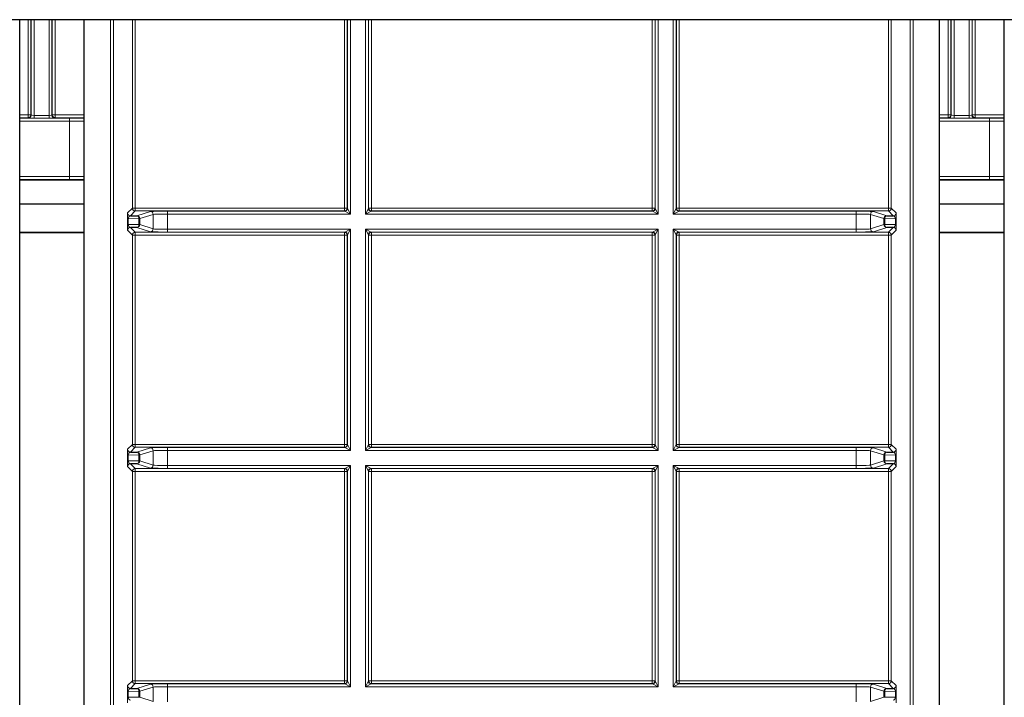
# Model space of a CAD drawing. Header units: millimetres. Extents: x 5 to 418, y 2 to 292.
# Tile 76 of 93: x 324 to 335, y 98 to 106. Entities that reach past the tile are written whole.
import ezdxf

# ---------------------------------------------------------------- set-up
doc = ezdxf.new("R2010")
doc.units = ezdxf.units.MM

msp = doc.modelspace()

# ---------------------------------------------------------------- linework, layer by layer
at = {"color": 7, "linetype": 'Continuous', "lineweight": 25}
for p, q in [((376.8569, 106.1433), (315.1903, 106.1433)), ((323.7659, 89.7014), (323.7659, 106.1433)), ((324.5172, 89.7014), (324.5172, 106.1433)), ((334.4739, 89.7014), (334.4739, 106.1433)), ((335.2286, 89.7014), (335.2286, 106.1433)), ((323.7659, 104.2794), (324.5172, 104.2794)), ((334.4739, 104.2794), (335.2286, 104.2794)), ((323.7659, 104.002), (324.5172, 104.002)), ((334.4739, 104.002), (335.2286, 104.002)), ((325.0544, 103.8608), (325.1296, 103.8621)), ((333.8615, 103.8621), (333.9367, 103.8608)), ((324.5172, 103.6652), (323.7659, 103.6652)), ((324.5172, 103.6628), (323.7659, 103.6628)), ((325.1296, 103.7251), (325.0544, 103.7264)), ((333.9367, 103.7264), (333.8615, 103.7251)), ((335.2286, 103.6652), (334.4739, 103.6652)), ((335.2286, 103.6628), (334.4739, 103.6628)), ((325.0544, 101.1108), (325.1296, 101.1121)), ((333.8615, 101.1121), (333.9367, 101.1108)), ((325.1296, 100.9751), (325.0544, 100.9764)), ((333.9367, 100.9764), (333.8615, 100.9751)), ((325.0544, 98.3608), (325.1296, 98.3621)), ((333.8615, 98.3621), (333.9367, 98.3608))]:
    msp.add_line(p, q, dxfattribs=at)
at = {"color": 7, "linetype": 'Continuous', "lineweight": 18}
for p, q in [((323.8628, 105.0347), (323.8628, 106.1433)), ((323.8961, 106.1433), (323.8961, 105.0347)), ((323.8993, 105.0315), (323.8993, 106.1433)), ((323.9327, 106.1433), (323.9327, 105.0304)), ((324.1084, 105.0304), (324.1084, 106.1433)), ((324.1418, 106.1433), (324.1418, 105.0315)), ((324.145, 105.0347), (324.145, 106.1433)), ((324.1783, 106.1433), (324.1783, 105.0347)), ((324.8236, 89.9133), (324.8236, 106.1433)), ((324.8569, 106.1433), (324.8569, 89.98)), ((325.0783, 103.9514), (325.0783, 106.1433)), ((325.1116, 106.1433), (325.1116, 103.9514)), ((327.5461, 103.9514), (327.5461, 106.1433)), ((327.5795, 106.1433), (327.5795, 103.9514)), ((327.5827, 103.9482), (327.5827, 106.1433)), ((327.616, 106.1433), (327.616, 103.8815)), ((327.7918, 103.8815), (327.7918, 106.1433)), ((327.8251, 106.1433), (327.8251, 103.9482)), ((327.8283, 103.9514), (327.8283, 106.1433)), ((327.8616, 106.1433), (327.8616, 103.9514)), ((331.1295, 103.9514), (331.1295, 106.1433)), ((331.1628, 106.1433), (331.1628, 103.9514)), ((331.166, 103.9482), (331.166, 106.1433)), ((331.1993, 106.1433), (331.1993, 103.8815)), ((331.3751, 103.8815), (331.3751, 106.1433)), ((331.4084, 106.1433), (331.4084, 103.9482)), ((331.4117, 103.9514), (331.4117, 106.1433)), ((331.445, 106.1433), (331.445, 103.9514)), ((333.8795, 103.9514), (333.8795, 106.1433)), ((333.9128, 106.1433), (333.9128, 103.9514)), ((334.1342, 89.98), (334.1342, 106.1433)), ((334.1675, 106.1433), (334.1675, 89.9133)), ((334.5742, 105.0347), (334.5742, 106.1433)), ((334.6075, 106.1433), (334.6075, 105.0347)), ((334.6107, 105.0315), (334.6107, 106.1433)), ((334.6441, 106.1433), (334.6441, 105.0304)), ((334.8198, 105.0304), (334.8198, 106.1433)), ((334.8531, 106.1433), (334.8531, 105.0315)), ((334.8564, 105.0347), (334.8564, 106.1433)), ((334.8897, 106.1433), (334.8897, 105.0347)), ((323.7659, 105.0347), (323.8628, 105.0347)), ((323.8628, 105.0014), (323.8628, 105.0347)), ((323.8628, 105.0347), (323.8961, 105.0347)), ((323.8961, 105.0347), (323.8993, 105.0315)), ((323.9327, 105.0304), (323.9327, 104.997)), ((323.9327, 105.0304), (324.1084, 105.0304)), ((324.1084, 105.0304), (324.1084, 104.997)), ((324.1418, 105.0315), (324.145, 105.0347)), ((324.145, 105.0347), (324.1783, 105.0347)), ((324.1783, 105.0014), (324.1783, 105.0347)), ((324.1783, 105.0347), (324.5172, 105.0347)), ((334.4739, 105.0347), (334.5742, 105.0347)), ((334.5742, 105.0014), (334.5742, 105.0347)), ((334.5742, 105.0347), (334.6075, 105.0347)), ((334.6075, 105.0347), (334.6107, 105.0315)), ((334.6441, 105.0304), (334.6441, 104.997)), ((334.6441, 105.0304), (334.8198, 105.0304)), ((334.8198, 105.0304), (334.8198, 104.997)), ((334.8531, 105.0315), (334.8564, 105.0347)), ((334.8564, 105.0347), (334.8897, 105.0347)), ((334.8897, 105.0014), (334.8897, 105.0347)), ((334.8897, 105.0347), (335.2286, 105.0347)), ((323.8628, 105.0014), (323.7659, 105.0014)), ((323.866, 104.9982), (323.8628, 105.0014)), ((324.1084, 104.997), (323.9327, 104.997)), ((324.1783, 105.0014), (324.1751, 104.9982)), ((324.5172, 105.0014), (324.1783, 105.0014)), ((324.3465, 104.9967), (324.5172, 104.9967)), ((324.3465, 104.9967), (324.3465, 104.9634)), ((324.3465, 104.9634), (324.3465, 104.318)), ((324.5172, 104.9634), (324.3465, 104.9634)), ((334.5742, 105.0014), (334.4739, 105.0014)), ((334.5774, 104.9982), (334.5742, 105.0014)), ((334.8198, 104.997), (334.6441, 104.997)), ((334.8897, 105.0014), (334.8865, 104.9982)), ((335.2286, 105.0014), (334.8897, 105.0014)), ((335.0579, 104.9967), (335.2286, 104.9967)), ((335.0579, 104.9967), (335.0579, 104.9634)), ((335.0579, 104.9634), (335.0579, 104.318)), ((335.2286, 104.9634), (335.0579, 104.9634)), ((324.3465, 104.318), (324.3465, 104.2847)), ((324.3465, 104.318), (324.5172, 104.318)), ((335.0579, 104.318), (335.0579, 104.2847)), ((335.0579, 104.318), (335.2286, 104.318)), ((324.5172, 104.2847), (324.3465, 104.2847)), ((335.2286, 104.2847), (335.0579, 104.2847)), ((325.0211, 103.8942), (325.0783, 103.9514)), ((325.1116, 103.9181), (325.0544, 103.8608)), ((325.0783, 103.9514), (325.1116, 103.9514)), ((325.1116, 103.9181), (325.1116, 103.9514)), ((325.1116, 103.9514), (327.5461, 103.9514)), ((327.5461, 103.9181), (325.1116, 103.9181)), ((325.1296, 103.8621), (325.2869, 103.9115)), ((325.3201, 103.8782), (325.1629, 103.8288)), ((325.3201, 103.709), (325.3201, 103.8782)), ((325.4866, 103.9148), (327.5494, 103.9148)), ((325.4866, 103.8815), (325.4866, 103.9148)), ((325.4866, 103.8815), (325.4866, 103.7057)), ((327.616, 103.8815), (325.4866, 103.8815)), ((327.5461, 103.9181), (327.5461, 103.9514)), ((327.5461, 103.9514), (327.5795, 103.9514)), ((327.5494, 103.9148), (327.5461, 103.9181)), ((327.616, 103.8815), (327.5494, 103.9148)), ((327.5795, 103.9514), (327.5827, 103.9482)), ((327.5827, 103.9482), (327.616, 103.8815)), ((327.7918, 103.8815), (327.8251, 103.9482)), ((327.8584, 103.9148), (327.7918, 103.8815)), ((331.1993, 103.8815), (327.7918, 103.8815)), ((327.8251, 103.9482), (327.8283, 103.9514)), ((327.8283, 103.9514), (327.8616, 103.9514)), ((327.8616, 103.9181), (327.8584, 103.9148)), ((327.8584, 103.9148), (331.1327, 103.9148)), ((327.8616, 103.9514), (331.1295, 103.9514)), ((327.8616, 103.9514), (327.8616, 103.9181)), ((331.1295, 103.9181), (327.8616, 103.9181)), ((331.1295, 103.9514), (331.1295, 103.9181)), ((331.1295, 103.9514), (331.1628, 103.9514)), ((331.1327, 103.9148), (331.1295, 103.9181)), ((331.1993, 103.8815), (331.1327, 103.9148)), ((331.1628, 103.9514), (331.166, 103.9482)), ((331.166, 103.9482), (331.1993, 103.8815)), ((331.3751, 103.8815), (331.4084, 103.9482)), ((331.4418, 103.9148), (331.3751, 103.8815)), ((333.5046, 103.8815), (331.3751, 103.8815)), ((331.4084, 103.9482), (331.4117, 103.9514)), ((331.4117, 103.9514), (331.445, 103.9514)), ((331.445, 103.9181), (331.4418, 103.9148)), ((331.4418, 103.9148), (333.5046, 103.9148)), ((331.445, 103.9514), (331.445, 103.9181)), ((331.445, 103.9514), (333.8795, 103.9514)), ((333.8795, 103.9181), (331.445, 103.9181)), ((333.5046, 103.9148), (333.5046, 103.8815)), ((333.5046, 103.7057), (333.5046, 103.8815)), ((333.8282, 103.8288), (333.671, 103.8782)), ((333.671, 103.8782), (333.671, 103.709)), ((333.7043, 103.9115), (333.8615, 103.8621)), ((333.8795, 103.9514), (333.8795, 103.9181)), ((333.8795, 103.9514), (333.9128, 103.9514)), ((333.9367, 103.8608), (333.8795, 103.9181)), ((333.9128, 103.9514), (333.97, 103.8942)), ((325.0194, 103.7606), (325.0194, 103.8266)), ((325.0194, 103.8266), (325.0292, 103.8266)), ((325.0194, 103.7606), (325.0292, 103.7606)), ((325.1532, 103.8288), (325.0292, 103.8266)), ((325.0292, 103.8266), (325.0292, 103.7606)), ((325.0292, 103.7606), (325.1532, 103.7584)), ((325.1532, 103.7584), (325.1532, 103.8288)), ((325.1629, 103.8288), (325.1532, 103.8288)), ((325.1629, 103.7584), (325.1532, 103.7584)), ((325.1629, 103.8288), (325.1629, 103.7584)), ((325.1629, 103.7584), (325.3201, 103.709)), ((333.671, 103.709), (333.8282, 103.7584)), ((333.8379, 103.8288), (333.8282, 103.8288)), ((333.8282, 103.7584), (333.8282, 103.8288)), ((333.8379, 103.7584), (333.8282, 103.7584)), ((333.9619, 103.8266), (333.8379, 103.8288)), ((333.8379, 103.8288), (333.8379, 103.7584)), ((333.8379, 103.7584), (333.9619, 103.7606)), ((333.9619, 103.8266), (333.9717, 103.8266)), ((333.9619, 103.7606), (333.9619, 103.8266)), ((333.9619, 103.7606), (333.9717, 103.7606)), ((333.9717, 103.8266), (333.9717, 103.7606)), ((325.0783, 103.6359), (325.0211, 103.6931)), ((325.0544, 103.7264), (325.1116, 103.6692)), ((325.0783, 101.2014), (325.0783, 103.6359)), ((325.0783, 103.6359), (325.1116, 103.6359)), ((325.1116, 103.6692), (327.5461, 103.6692)), ((325.1116, 103.6359), (325.1116, 103.6692)), ((325.1116, 103.6359), (325.1116, 101.2014)), ((327.5461, 103.6359), (325.1116, 103.6359)), ((325.2869, 103.6757), (325.1296, 103.7251)), ((325.4866, 103.7057), (325.4866, 103.6724)), ((325.4866, 103.7057), (327.616, 103.7057)), ((327.5494, 103.6724), (325.4866, 103.6724)), ((327.5461, 103.6692), (327.5494, 103.6724)), ((327.5461, 103.6359), (327.5461, 103.6692)), ((327.5461, 101.2014), (327.5461, 103.6359)), ((327.5461, 103.6359), (327.5795, 103.6359)), ((327.5494, 103.6724), (327.616, 103.7057)), ((327.5827, 103.6391), (327.5795, 103.6359)), ((327.5795, 103.6359), (327.5795, 101.2014)), ((327.616, 103.7057), (327.5827, 103.6391)), ((327.5827, 101.1982), (327.5827, 103.6391)), ((327.616, 103.7057), (327.616, 101.1315)), ((327.7918, 103.7057), (331.1993, 103.7057)), ((327.7918, 101.1315), (327.7918, 103.7057)), ((327.8251, 103.6391), (327.7918, 103.7057)), ((327.7918, 103.7057), (327.8584, 103.6724)), ((327.8251, 103.6391), (327.8251, 101.1982)), ((327.8283, 103.6359), (327.8251, 103.6391)), ((327.8283, 101.2014), (327.8283, 103.6359)), ((327.8283, 103.6359), (327.8616, 103.6359)), ((331.1327, 103.6724), (327.8584, 103.6724)), ((327.8584, 103.6724), (327.8616, 103.6692)), ((327.8616, 103.6692), (331.1295, 103.6692)), ((327.8616, 103.6359), (327.8616, 103.6692)), ((327.8616, 103.6359), (327.8616, 101.2014)), ((331.1295, 103.6359), (327.8616, 103.6359)), ((331.1295, 103.6692), (331.1327, 103.6724)), ((331.1295, 103.6359), (331.1295, 103.6692)), ((331.1295, 101.2014), (331.1295, 103.6359)), ((331.1295, 103.6359), (331.1628, 103.6359)), ((331.1327, 103.6724), (331.1993, 103.7057)), ((331.166, 103.6391), (331.1628, 103.6359)), ((331.1628, 103.6359), (331.1628, 101.2014)), ((331.1993, 103.7057), (331.166, 103.6391)), ((331.166, 101.1982), (331.166, 103.6391)), ((331.1993, 103.7057), (331.1993, 101.1315)), ((331.3751, 103.7057), (333.5046, 103.7057)), ((331.3751, 101.1315), (331.3751, 103.7057)), ((331.4084, 103.6391), (331.3751, 103.7057)), ((331.3751, 103.7057), (331.4418, 103.6724)), ((331.4084, 103.6391), (331.4084, 101.1982)), ((331.4117, 103.6359), (331.4084, 103.6391)), ((331.4117, 101.2014), (331.4117, 103.6359)), ((331.4117, 103.6359), (331.445, 103.6359)), ((331.4418, 103.6724), (331.445, 103.6692)), ((333.5046, 103.6724), (331.4418, 103.6724)), ((331.445, 103.6692), (333.8795, 103.6692)), ((331.445, 103.6692), (331.445, 103.6359)), ((331.445, 103.6359), (331.445, 101.2014)), ((333.8795, 103.6359), (331.445, 103.6359)), ((333.5046, 103.6724), (333.5046, 103.7057)), ((333.8615, 103.7251), (333.7043, 103.6757)), ((333.8795, 103.6692), (333.9367, 103.7264)), ((333.8795, 103.6692), (333.8795, 103.6359)), ((333.8795, 101.2014), (333.8795, 103.6359)), ((333.8795, 103.6359), (333.9128, 103.6359)), ((333.97, 103.6931), (333.9128, 103.6359)), ((333.9128, 103.6359), (333.9128, 101.2014)), ((325.0211, 101.1442), (325.0783, 101.2014)), ((325.1116, 101.1681), (325.0544, 101.1108)), ((325.0783, 101.2014), (325.1116, 101.2014)), ((325.1116, 101.1681), (325.1116, 101.2014)), ((325.1116, 101.2014), (327.5461, 101.2014)), ((327.5461, 101.1681), (325.1116, 101.1681)), ((325.1296, 101.1121), (325.2869, 101.1615)), ((325.3201, 101.1282), (325.1629, 101.0788)), ((325.3201, 100.959), (325.3201, 101.1282)), ((325.4866, 101.1648), (327.5494, 101.1648)), ((325.4866, 101.1315), (325.4866, 101.1648)), ((325.4866, 101.1315), (325.4866, 100.9557)), ((327.616, 101.1315), (325.4866, 101.1315)), ((327.5461, 101.1681), (327.5461, 101.2014)), ((327.5461, 101.2014), (327.5795, 101.2014)), ((327.5494, 101.1648), (327.5461, 101.1681)), ((327.616, 101.1315), (327.5494, 101.1648)), ((327.5795, 101.2014), (327.5827, 101.1982)), ((327.5827, 101.1982), (327.616, 101.1315)), ((327.7918, 101.1315), (327.8251, 101.1982)), ((327.8584, 101.1648), (327.7918, 101.1315)), ((331.1993, 101.1315), (327.7918, 101.1315)), ((327.8251, 101.1982), (327.8283, 101.2014)), ((327.8283, 101.2014), (327.8616, 101.2014)), ((327.8616, 101.1681), (327.8584, 101.1648)), ((327.8584, 101.1648), (331.1327, 101.1648)), ((327.8616, 101.1681), (327.8616, 101.2014)), ((327.8616, 101.2014), (331.1295, 101.2014)), ((331.1295, 101.1681), (327.8616, 101.1681)), ((331.1295, 101.1681), (331.1295, 101.2014)), ((331.1295, 101.2014), (331.1628, 101.2014)), ((331.1327, 101.1648), (331.1295, 101.1681)), ((331.1993, 101.1315), (331.1327, 101.1648)), ((331.1628, 101.2014), (331.166, 101.1982)), ((331.166, 101.1982), (331.1993, 101.1315)), ((331.3751, 101.1315), (331.4084, 101.1982)), ((331.4418, 101.1648), (331.3751, 101.1315)), ((333.5046, 101.1315), (331.3751, 101.1315)), ((331.4084, 101.1982), (331.4117, 101.2014)), ((331.4117, 101.2014), (331.445, 101.2014)), ((331.445, 101.1681), (331.4418, 101.1648)), ((331.4418, 101.1648), (333.5046, 101.1648)), ((331.445, 101.2014), (333.8795, 101.2014)), ((331.445, 101.2014), (331.445, 101.1681)), ((333.8795, 101.1681), (331.445, 101.1681)), ((333.5046, 101.1648), (333.5046, 101.1315)), ((333.5046, 100.9557), (333.5046, 101.1315)), ((333.8282, 101.0788), (333.671, 101.1282)), ((333.671, 101.1282), (333.671, 100.959)), ((333.7043, 101.1615), (333.8615, 101.1121)), ((333.8795, 101.2014), (333.8795, 101.1681)), ((333.8795, 101.2014), (333.9128, 101.2014)), ((333.9367, 101.1108), (333.8795, 101.1681)), ((333.9128, 101.2014), (333.97, 101.1442)), ((325.0194, 101.0106), (325.0194, 101.0766)), ((325.0194, 101.0766), (325.0292, 101.0766)), ((325.0194, 101.0106), (325.0292, 101.0106)), ((325.1532, 101.0788), (325.0292, 101.0766)), ((325.0292, 101.0766), (325.0292, 101.0106)), ((325.0292, 101.0106), (325.1532, 101.0084)), ((325.1532, 101.0084), (325.1532, 101.0788)), ((325.1629, 101.0788), (325.1532, 101.0788)), ((325.1629, 101.0084), (325.1532, 101.0084)), ((325.1629, 101.0788), (325.1629, 101.0084)), ((325.1629, 101.0084), (325.3201, 100.959)), ((333.671, 100.959), (333.8282, 101.0084)), ((333.8379, 101.0788), (333.8282, 101.0788)), ((333.8282, 101.0084), (333.8282, 101.0788)), ((333.8379, 101.0084), (333.8282, 101.0084)), ((333.9619, 101.0766), (333.8379, 101.0788)), ((333.8379, 101.0788), (333.8379, 101.0084)), ((333.8379, 101.0084), (333.9619, 101.0106)), ((333.9619, 101.0766), (333.9717, 101.0766)), ((333.9619, 101.0106), (333.9619, 101.0766)), ((333.9619, 101.0106), (333.9717, 101.0106)), ((333.9717, 101.0766), (333.9717, 101.0106)), ((325.0783, 100.8859), (325.0211, 100.9431)), ((325.0544, 100.9764), (325.1116, 100.9192)), ((325.0783, 98.4514), (325.0783, 100.8859)), ((325.0783, 100.8859), (325.1116, 100.8859)), ((325.1116, 100.9192), (327.5461, 100.9192)), ((325.1116, 100.8859), (325.1116, 100.9192)), ((325.1116, 100.8859), (325.1116, 98.4514)), ((327.5461, 100.8859), (325.1116, 100.8859)), ((325.2869, 100.9257), (325.1296, 100.9751)), ((325.4866, 100.9557), (325.4866, 100.9224)), ((325.4866, 100.9557), (327.616, 100.9557)), ((327.5494, 100.9224), (325.4866, 100.9224)), ((327.5461, 100.9192), (327.5494, 100.9224)), ((327.5461, 100.8859), (327.5461, 100.9192)), ((327.5461, 98.4514), (327.5461, 100.8859)), ((327.5461, 100.8859), (327.5795, 100.8859)), ((327.5494, 100.9224), (327.616, 100.9557)), ((327.5827, 100.8891), (327.5795, 100.8859)), ((327.5795, 100.8859), (327.5795, 98.4514)), ((327.616, 100.9557), (327.5827, 100.8891)), ((327.5827, 98.4482), (327.5827, 100.8891)), ((327.616, 100.9557), (327.616, 98.3815)), ((327.7918, 100.9557), (331.1993, 100.9557)), ((327.7918, 98.3815), (327.7918, 100.9557)), ((327.8251, 100.8891), (327.7918, 100.9557)), ((327.7918, 100.9557), (327.8584, 100.9224)), ((327.8251, 100.8891), (327.8251, 98.4482)), ((327.8283, 100.8859), (327.8251, 100.8891)), ((327.8283, 98.4514), (327.8283, 100.8859)), ((327.8283, 100.8859), (327.8616, 100.8859)), ((331.1327, 100.9224), (327.8584, 100.9224)), ((327.8584, 100.9224), (327.8616, 100.9192)), ((327.8616, 100.9192), (331.1295, 100.9192)), ((327.8616, 100.8859), (327.8616, 100.9192)), ((327.8616, 100.8859), (327.8616, 98.4514)), ((331.1295, 100.8859), (327.8616, 100.8859)), ((331.1295, 100.9192), (331.1327, 100.9224)), ((331.1295, 100.8859), (331.1295, 100.9192)), ((331.1295, 98.4514), (331.1295, 100.8859)), ((331.1295, 100.8859), (331.1628, 100.8859)), ((331.1327, 100.9224), (331.1993, 100.9557)), ((331.166, 100.8891), (331.1628, 100.8859)), ((331.1628, 100.8859), (331.1628, 98.4514)), ((331.1993, 100.9557), (331.166, 100.8891)), ((331.166, 98.4482), (331.166, 100.8891)), ((331.1993, 100.9557), (331.1993, 98.3815)), ((331.3751, 100.9557), (333.5046, 100.9557)), ((331.3751, 98.3815), (331.3751, 100.9557)), ((331.4084, 100.8891), (331.3751, 100.9557)), ((331.3751, 100.9557), (331.4418, 100.9224)), ((331.4084, 100.8891), (331.4084, 98.4482)), ((331.4117, 100.8859), (331.4084, 100.8891)), ((331.4117, 98.4514), (331.4117, 100.8859)), ((331.4117, 100.8859), (331.445, 100.8859)), ((331.4418, 100.9224), (331.445, 100.9192)), ((333.5046, 100.9224), (331.4418, 100.9224)), ((331.445, 100.9192), (333.8795, 100.9192)), ((331.445, 100.9192), (331.445, 100.8859)), ((331.445, 100.8859), (331.445, 98.4514)), ((333.8795, 100.8859), (331.445, 100.8859)), ((333.5046, 100.9224), (333.5046, 100.9557)), ((333.8615, 100.9751), (333.7043, 100.9257)), ((333.8795, 100.9192), (333.9367, 100.9764)), ((333.8795, 100.9192), (333.8795, 100.8859)), ((333.8795, 98.4514), (333.8795, 100.8859)), ((333.8795, 100.8859), (333.9128, 100.8859)), ((333.97, 100.9431), (333.9128, 100.8859)), ((333.9128, 100.8859), (333.9128, 98.4514)), ((325.0211, 98.3942), (325.0783, 98.4514)), ((325.1116, 98.4181), (325.0544, 98.3608)), ((325.0783, 98.4514), (325.1116, 98.4514)), ((325.1116, 98.4181), (325.1116, 98.4514)), ((325.1116, 98.4514), (327.5461, 98.4514)), ((327.5461, 98.4181), (325.1116, 98.4181)), ((325.1296, 98.3621), (325.2869, 98.4115)), ((325.3201, 98.3782), (325.1629, 98.3288)), ((325.3201, 98.209), (325.3201, 98.3782)), ((325.4866, 98.4148), (327.5494, 98.4148)), ((325.4866, 98.3815), (325.4866, 98.4148)), ((325.4866, 98.3815), (325.4866, 98.2057)), ((327.616, 98.3815), (325.4866, 98.3815)), ((327.5461, 98.4181), (327.5461, 98.4514)), ((327.5461, 98.4514), (327.5795, 98.4514)), ((327.5494, 98.4148), (327.5461, 98.4181)), ((327.616, 98.3815), (327.5494, 98.4148)), ((327.5795, 98.4514), (327.5827, 98.4482)), ((327.5827, 98.4482), (327.616, 98.3815)), ((327.7918, 98.3815), (327.8251, 98.4482)), ((327.8584, 98.4148), (327.7918, 98.3815)), ((331.1993, 98.3815), (327.7918, 98.3815)), ((327.8251, 98.4482), (327.8283, 98.4514)), ((327.8283, 98.4514), (327.8616, 98.4514)), ((327.8616, 98.4181), (327.8584, 98.4148)), ((327.8584, 98.4148), (331.1327, 98.4148)), ((327.8616, 98.4181), (327.8616, 98.4514)), ((327.8616, 98.4514), (331.1295, 98.4514)), ((331.1295, 98.4181), (327.8616, 98.4181)), ((331.1295, 98.4181), (331.1295, 98.4514)), ((331.1295, 98.4514), (331.1628, 98.4514)), ((331.1327, 98.4148), (331.1295, 98.4181)), ((331.1993, 98.3815), (331.1327, 98.4148)), ((331.1628, 98.4514), (331.166, 98.4482)), ((331.166, 98.4482), (331.1993, 98.3815)), ((331.3751, 98.3815), (331.4084, 98.4482)), ((331.4418, 98.4148), (331.3751, 98.3815)), ((333.5046, 98.3815), (331.3751, 98.3815)), ((331.4084, 98.4482), (331.4117, 98.4514)), ((331.4117, 98.4514), (331.445, 98.4514)), ((331.445, 98.4181), (331.4418, 98.4148)), ((331.4418, 98.4148), (333.5046, 98.4148)), ((331.445, 98.4514), (333.8795, 98.4514)), ((331.445, 98.4514), (331.445, 98.4181)), ((333.8795, 98.4181), (331.445, 98.4181)), ((333.5046, 98.4148), (333.5046, 98.3815)), ((333.5046, 98.2057), (333.5046, 98.3815)), ((333.8282, 98.3288), (333.671, 98.3782)), ((333.671, 98.3782), (333.671, 98.209)), ((333.7043, 98.4115), (333.8615, 98.3621)), ((333.8795, 98.4514), (333.8795, 98.4181)), ((333.8795, 98.4514), (333.9128, 98.4514)), ((333.9367, 98.3608), (333.8795, 98.4181)), ((333.9128, 98.4514), (333.97, 98.3942)), ((325.0194, 98.2606), (325.0194, 98.3266)), ((325.0194, 98.3266), (325.0292, 98.3266)), ((325.0194, 98.2606), (325.0292, 98.2606)), ((325.1532, 98.3288), (325.0292, 98.3266)), ((325.0292, 98.3266), (325.0292, 98.2606)), ((325.0292, 98.2606), (325.1532, 98.2584)), ((325.1532, 98.2584), (325.1532, 98.3288)), ((325.1629, 98.3288), (325.1532, 98.3288)), ((325.1629, 98.2584), (325.1532, 98.2584)), ((325.1629, 98.3288), (325.1629, 98.2584)), ((325.1629, 98.2584), (325.3201, 98.209)), ((333.671, 98.209), (333.8282, 98.2584)), ((333.8379, 98.3288), (333.8282, 98.3288)), ((333.8282, 98.2584), (333.8282, 98.3288)), ((333.8379, 98.2584), (333.8282, 98.2584)), ((333.8379, 98.3288), (333.8379, 98.2584)), ((333.9619, 98.3266), (333.8379, 98.3288)), ((333.8379, 98.2584), (333.9619, 98.2606)), ((333.9619, 98.3266), (333.9717, 98.3266)), ((333.9619, 98.2606), (333.9619, 98.3266)), ((333.9619, 98.2606), (333.9717, 98.2606)), ((333.9717, 98.3266), (333.9717, 98.2606))]:
    msp.add_line(p, q, dxfattribs=at)
for centre, radius, start, end in [((323.8628, 105.0347), 0.0333, 270.02044, 359.97956), ((323.866, 105.0315), 0.0333, 270.02044, 359.97956), ((324.1751, 105.0315), 0.0333, 180.02044, 269.97956), ((324.1783, 105.0347), 0.0333, 180.02044, 269.97956), ((334.5742, 105.0347), 0.0333, 270.02044, 359.97956), ((334.5774, 105.0315), 0.0333, 270.02044, 359.97956), ((334.8865, 105.0315), 0.0333, 180.02044, 269.97956), ((334.8897, 105.0347), 0.0333, 180.02044, 269.97956), ((325.0544, 103.8942), 0.0333, 180.02044, 269.97956), ((325.1117, 103.9514), 0.0333, 180.02044, 269.97956), ((325.1232, 103.8326), 0.0302, 352.77494, 77.76207), ((325.1296, 103.8288), 0.0333, 0.02519, 89.89526), ((325.2868, 103.8782), 0.0333, 0.02519, 89.89526), ((327.5461, 103.9514), 0.0333, 270.02044, 359.97956), ((327.5493, 103.9482), 0.0333, 270.02044, 359.97956), ((327.8584, 103.9482), 0.0333, 180.02044, 269.97956), ((327.8617, 103.9514), 0.0333, 180.02044, 269.97956), ((331.1295, 103.9514), 0.0333, 270.02044, 359.97956), ((331.1327, 103.9482), 0.0333, 270.02044, 359.97956), ((331.4418, 103.9482), 0.0333, 180.02044, 269.97956), ((331.445, 103.9514), 0.0333, 180.02044, 269.97956), ((333.7043, 103.8782), 0.0333, 90.10474, 179.97481), ((333.8615, 103.8288), 0.0333, 90.10474, 179.97481), ((333.8679, 103.8326), 0.0302, 102.23793, 187.22506), ((333.8795, 103.9514), 0.0333, 270.02044, 359.97956), ((333.9367, 103.8942), 0.0333, 270.02044, 359.97956), ((325.1232, 103.7546), 0.0302, 282.23793, 7.22506), ((325.1296, 103.7585), 0.0333, 270.10474, 359.97481), ((333.8615, 103.7585), 0.0333, 180.02519, 269.89526), ((333.8679, 103.7546), 0.0302, 172.77494, 257.76207), ((325.0544, 103.6931), 0.0333, 90.02044, 179.97956), ((325.1117, 103.6359), 0.0333, 90.02044, 179.97956), ((325.2868, 103.7091), 0.0333, 270.10474, 359.97481), ((327.5461, 103.6359), 0.0333, 0.02044, 89.97956), ((327.5493, 103.6391), 0.0333, 0.02044, 89.97956), ((327.8584, 103.6391), 0.0333, 90.02044, 179.97956), ((327.8617, 103.6359), 0.0333, 90.02044, 179.97956), ((331.1295, 103.6359), 0.0333, 0.02044, 89.97956), ((331.1327, 103.6391), 0.0333, 0.02044, 89.97956), ((331.4418, 103.6391), 0.0333, 90.02044, 179.97956), ((331.445, 103.6359), 0.0333, 90.02044, 179.97956), ((333.7043, 103.7091), 0.0333, 180.02519, 269.89526), ((333.8795, 103.6359), 0.0333, 0.02044, 89.97956), ((333.9367, 103.6931), 0.0333, 0.02044, 89.97956), ((325.0544, 101.1442), 0.0333, 180.02044, 269.97956), ((325.1117, 101.2014), 0.0333, 180.02044, 269.97956), ((325.1232, 101.0826), 0.0302, 352.77494, 77.76207), ((325.1296, 101.0788), 0.0333, 0.02519, 89.89526), ((325.2868, 101.1282), 0.0333, 0.02519, 89.89526), ((327.5461, 101.2014), 0.0333, 270.02044, 359.97956), ((327.5493, 101.1982), 0.0333, 270.02044, 359.97956), ((327.8584, 101.1982), 0.0333, 180.02044, 269.97956), ((327.8617, 101.2014), 0.0333, 180.02044, 269.97956), ((331.1295, 101.2014), 0.0333, 270.02044, 359.97956), ((331.1327, 101.1982), 0.0333, 270.02044, 359.97956), ((331.4418, 101.1982), 0.0333, 180.02044, 269.97956), ((331.445, 101.2014), 0.0333, 180.02044, 269.97956), ((333.7043, 101.1282), 0.0333, 90.10474, 179.97481), ((333.8615, 101.0788), 0.0333, 90.10474, 179.97481), ((333.8679, 101.0826), 0.0302, 102.23793, 187.22506), ((333.8795, 101.2014), 0.0333, 270.02044, 359.97956), ((333.9367, 101.1442), 0.0333, 270.02044, 359.97956), ((325.1232, 101.0046), 0.0302, 282.23793, 7.22506), ((325.1296, 101.0085), 0.0333, 270.10474, 359.97481), ((333.8615, 101.0085), 0.0333, 180.02519, 269.89526), ((333.8679, 101.0046), 0.0302, 172.77494, 257.76207), ((325.0544, 100.9431), 0.0333, 90.02044, 179.97956), ((325.1117, 100.8859), 0.0333, 90.02044, 179.97956), ((325.2868, 100.9591), 0.0333, 270.10474, 359.97481), ((327.5461, 100.8859), 0.0333, 0.02044, 89.97956), ((327.5493, 100.8891), 0.0333, 0.02044, 89.97956), ((327.8584, 100.8891), 0.0333, 90.02044, 179.97956), ((327.8617, 100.8859), 0.0333, 90.02044, 179.97956), ((331.1295, 100.8859), 0.0333, 0.02044, 89.97956), ((331.1327, 100.8891), 0.0333, 0.02044, 89.97956), ((331.4418, 100.8891), 0.0333, 90.02044, 179.97956), ((331.445, 100.8859), 0.0333, 90.02044, 179.97956), ((333.7043, 100.9591), 0.0333, 180.02519, 269.89526), ((333.8795, 100.8859), 0.0333, 0.02044, 89.97956), ((333.9367, 100.9431), 0.0333, 0.02044, 89.97956), ((325.0544, 98.3942), 0.0333, 180.02044, 269.97956), ((325.1117, 98.4514), 0.0333, 180.02044, 269.97956), ((325.1232, 98.3326), 0.0302, 352.77494, 77.76207), ((325.1296, 98.3288), 0.0333, 0.02519, 89.89526), ((325.2868, 98.3782), 0.0333, 0.02519, 89.89526), ((327.5461, 98.4514), 0.0333, 270.02044, 359.97956), ((327.5493, 98.4482), 0.0333, 270.02044, 359.97956), ((327.8584, 98.4482), 0.0333, 180.02044, 269.97956), ((327.8617, 98.4514), 0.0333, 180.02044, 269.97956), ((331.1295, 98.4514), 0.0333, 270.02044, 359.97956), ((331.1327, 98.4482), 0.0333, 270.02044, 359.97956), ((331.4418, 98.4482), 0.0333, 180.02044, 269.97956), ((331.445, 98.4514), 0.0333, 180.02044, 269.97956), ((333.7043, 98.3782), 0.0333, 90.10474, 179.97481), ((333.8615, 98.3288), 0.0333, 90.10474, 179.97481), ((333.8679, 98.3326), 0.0302, 102.23793, 187.22506), ((333.8795, 98.4514), 0.0333, 270.02044, 359.97956), ((333.9367, 98.3942), 0.0333, 270.02044, 359.97956)]:
    msp.add_arc(centre, radius, start, end, dxfattribs=at)
for centre, major_axis, ratio, start_param, end_param in [((323.9327, 105.0315), (0.0333, 0), 0.0349101, 3.1590459, 4.712389), ((324.1084, 105.0315), (0.0333, 0), 0.0349101, 4.712389, 6.265732), ((334.6441, 105.0315), (0.0333, 0), 0.0349101, 3.1590459, 4.712389), ((334.8198, 105.0315), (0.0333, 0), 0.0349101, 4.712389, 6.265732), ((324.3465, 104.9525), (2.5333, 0), 0.0174551, 1.5707963, 1.8020382), ((324.3465, 104.9192), (2.5, 0), 0.0176878, 1.5707963, 1.8051788), ((323.9327, 104.9982), (0.0667, 0), 0.0174551, 3.1590459, 4.712389), ((324.1084, 104.9982), (0.0667, 0), 0.0174551, 4.712389, 6.265732), ((335.0579, 104.9525), (2.5333, 0), 0.0174551, 1.5707963, 1.8033902), ((335.0579, 104.9192), (2.5, 0), 0.0176878, 1.5707963, 1.8065498), ((334.6441, 104.9982), (0.0667, 0), 0.0174551, 3.1590459, 4.712389), ((334.8198, 104.9982), (0.0667, 0), 0.0174551, 4.712389, 6.265732), ((324.3465, 104.3622), (2.5, 0), 0.0176878, 4.4780065, 4.712389), ((335.0579, 104.3622), (2.5, 0), 0.0176878, 4.4766355, 4.712389), ((324.3465, 104.3289), (2.5333, 0), 0.0174551, 4.4811471, 4.712389), ((335.0579, 104.3289), (2.5333, 0), 0.0174551, 4.4797951, 4.712389), ((325.0211, 103.8275), (0, 0.0667), 0.0251177, 0.0251286, 1.5835839), ((325.0544, 103.8275), (0.0022, 0.0333), 0.755078, 0.0872571, 1.6457124), ((325.4866, 103.9113), (0.2, 0), 0.0174551, 1.5707963, 3.0860941), ((325.4866, 103.878), (0.1667, 0), 0.0209461, 1.5707963, 3.0860941), ((333.5046, 103.9113), (0.2, 0), 0.0174551, 0.0554985, 1.5707963), ((333.5046, 103.878), (0.1667, 0), 0.0209461, 0.0554985, 1.5707963), ((333.9367, 103.8275), (-0.0022, 0.0333), 0.755078, 4.6374729, 6.1959282), ((333.97, 103.8275), (0, 0.0667), 0.0251177, 4.6996015, 6.2580567), ((325.0211, 103.7598), (0, 0.0667), 0.0251177, 1.5580088, 3.1164641), ((325.0544, 103.7598), (-0.0022, 0.0333), 0.755078, 1.4958803, 3.0543356), ((333.9367, 103.7598), (0.0022, 0.0333), 0.755078, 3.2288497, 4.787305), ((333.97, 103.7598), (0, 0.0667), 0.0251177, 3.1667212, 4.7251765), ((325.4866, 103.6759), (0.2, 0), 0.0174551, 3.1970912, 4.712389), ((325.4866, 103.7092), (0.1667, 0), 0.0209461, 3.1970912, 4.712389), ((333.5046, 103.7092), (0.1667, 0), 0.0209461, 4.712389, 6.2276868), ((333.5046, 103.6759), (0.2, 0), 0.0174551, 4.712389, 6.2276868), ((325.0211, 101.0775), (0, 0.0667), 0.0251177, 0.0251286, 1.5835839), ((325.0544, 101.0775), (0.0022, 0.0333), 0.755078, 0.0872571, 1.6457124), ((325.4866, 101.1613), (0.2, 0), 0.0174551, 1.5707963, 3.0860941), ((325.4866, 101.128), (0.1667, 0), 0.0209461, 1.5707963, 3.0860941), ((333.5046, 101.1613), (0.2, 0), 0.0174551, 0.0554985, 1.5707963), ((333.5046, 101.128), (0.1667, 0), 0.0209461, 0.0554985, 1.5707963), ((333.9367, 101.0775), (-0.0022, 0.0333), 0.755078, 4.6374729, 6.1959282), ((333.97, 101.0775), (0, 0.0667), 0.0251177, 4.6996015, 6.2580567), ((325.0211, 101.0098), (0, 0.0667), 0.0251177, 1.5580088, 3.1164641), ((325.0544, 101.0098), (-0.0022, 0.0333), 0.755078, 1.4958803, 3.0543356), ((333.9367, 101.0098), (0.0022, 0.0333), 0.755078, 3.2288497, 4.787305), ((333.97, 101.0098), (0, 0.0667), 0.0251177, 3.1667212, 4.7251765), ((325.4866, 100.9259), (0.2, 0), 0.0174551, 3.1970912, 4.712389), ((325.4866, 100.9592), (0.1667, 0), 0.0209461, 3.1970912, 4.712389), ((333.5046, 100.9592), (0.1667, 0), 0.0209461, 4.712389, 6.2276868), ((333.5046, 100.9259), (0.2, 0), 0.0174551, 4.712389, 6.2276868), ((325.0211, 98.3275), (0, 0.0667), 0.0251177, 0.0251286, 1.5835839), ((325.0544, 98.3275), (0.0022, 0.0333), 0.755078, 0.0872571, 1.6457124), ((325.4866, 98.4113), (0.2, 0), 0.0174551, 1.5707963, 3.0860941), ((325.4866, 98.378), (0.1667, 0), 0.0209461, 1.5707963, 3.0860941), ((333.5046, 98.4113), (0.2, 0), 0.0174551, 0.0554985, 1.5707963), ((333.5046, 98.378), (0.1667, 0), 0.0209461, 0.0554985, 1.5707963), ((333.9367, 98.3275), (-0.0022, 0.0333), 0.755078, 4.6374729, 6.1959282), ((333.97, 98.3275), (0, 0.0667), 0.0251177, 4.6996015, 6.2580567), ((325.0211, 98.2598), (0, 0.0667), 0.0251177, 1.5580088, 3.1164641), ((325.0544, 98.2598), (-0.0022, 0.0333), 0.755078, 1.4958803, 3.0543356), ((333.9367, 98.2598), (0.0022, 0.0333), 0.755078, 3.2288497, 4.787305), ((333.97, 98.2598), (0, 0.0667), 0.0251177, 3.1667212, 4.7251765)]:
    msp.add_ellipse(centre, major_axis=major_axis, ratio=ratio, start_param=start_param, end_param=end_param, dxfattribs=at)

doc.saveas('drawing.dxf')
